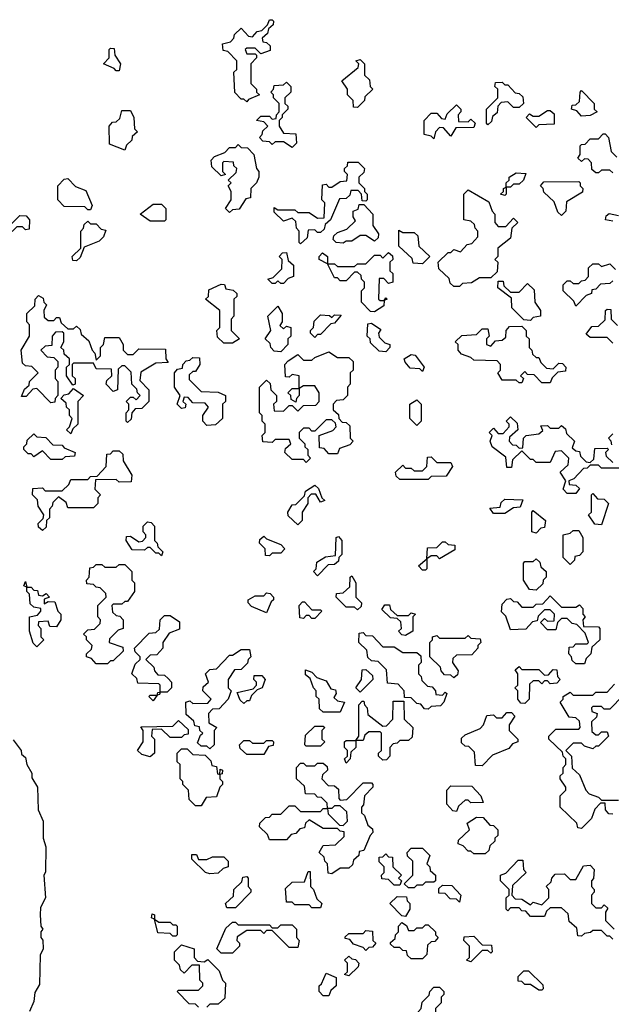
# Model space of a CAD drawing. Extents: x 2494118 to 2687960, y 757339 to 915227.
# Tile 105 of 256: x 2624395 to 2626480, y 763770 to 767240. Entities that reach past the tile are written whole.
import ezdxf

# ---------------------------------------------------------------- set-up
doc = ezdxf.new("R2010")
doc.units = 0

msp = doc.modelspace()

# ---------------------------------------------------------------- linework, layer by layer
at = {"layer": '0CON20XD'}
for points in [[(2625195, 766950), (2625185, 766960), (2625175, 766960), (2625153, 766983), (2625150, 767055), (2625160, 767065), (2625160, 767095), (2625128.3, 767128.3), (2625111.7, 767131.7), (2625110, 767155), (2625138.3, 767161.7), (2625150, 767175), (2625151.7, 767188.3), (2625175, 767210), (2625201.7, 767181.7), (2625215, 767180), (2625231.7, 767198.3), (2625248.3, 767201.7), (2625268.3, 767221.7), (2625275, 767240), (2625285, 767240), (2625290, 767235), (2625288.3, 767221.7), (2625271.7, 767208.3), (2625268.3, 767191.7), (2625250, 767175), (2625251.7, 767161.7), (2625265, 767160), (2625278.3, 767148.3), (2625278.3, 767131.7), (2625245, 767120), (2625225, 767140), (2625195, 767140), (2625190, 767135), (2625195, 767120), (2625225, 767120), (2625230, 767115), (2625230, 767105), (2625210, 767085), (2625210, 767015), (2625230, 766995), (2625230, 766985), (2625240, 766975), (2625201.7, 766958.3), (2625195, 766950)], [(2624745, 767060), (2624735, 767060), (2624728.3, 767068.3), (2624690, 767085), (2624710, 767105), (2624710, 767135), (2624715, 767140), (2624728.3, 767138.3), (2624730, 767115), (2624750, 767085), (2624745, 767060)], [(2625585, 766930), (2625571.7, 766931.7), (2625570, 766955), (2625550, 766975), (2625550, 766995), (2625530, 767025), (2625588.3, 767071.7), (2625590, 767085), (2625580, 767095), (2625595, 767100), (2625610, 767085), (2625610, 767045), (2625628.3, 767028.3), (2625630, 767005), (2625640, 766995), (2625611.7, 766968.3), (2625610, 766955), (2625585, 766930)], [(2625355, 766790), (2625325, 766810), (2625295, 766810), (2625285, 766800), (2625275, 766810), (2625251.7, 766811.7), (2625240, 766825), (2625250, 766835), (2625251.7, 766848.3), (2625270, 766865), (2625255, 766880), (2625230, 766885), (2625245, 766900), (2625275, 766900), (2625285, 766890), (2625298.3, 766891.7), (2625300, 766905), (2625310, 766915), (2625310, 766945), (2625290, 766965), (2625290, 766975), (2625280, 766985), (2625290, 766995), (2625291.7, 767008.3), (2625325, 767010), (2625335, 767020), (2625350, 767005), (2625350, 766985), (2625330, 766965), (2625330, 766945), (2625340, 766935), (2625340, 766925), (2625320, 766905), (2625320, 766895), (2625310, 766885), (2625310, 766865), (2625325, 766840), (2625368.3, 766838.3), (2625370, 766805), (2625355, 766790)], [(2626045, 766870), (2626040, 766875), (2626040, 766925), (2626080, 766965), (2626080, 766995), (2626070, 767005), (2626071.7, 767018.3), (2626095, 767020), (2626105, 767010), (2626115, 767010), (2626141.7, 766981.7), (2626155, 766980), (2626168.3, 766968.3), (2626170, 766945), (2626155, 766930), (2626135, 766930), (2626115, 766950), (2626091.7, 766948.3), (2626080, 766935), (2626078.3, 766911.7), (2626061.7, 766898.3), (2626058.3, 766881.7), (2626045, 766870)], [(2626375, 766900), (2626358.3, 766918.3), (2626340, 766925), (2626341.7, 766938.3), (2626355, 766940), (2626368.3, 766951.7), (2626370, 766985), (2626375, 766990), (2626420, 766945), (2626420, 766925), (2626430, 766915), (2626405, 766902.5), (2626375, 766900)], [(2625855, 766820), (2625845, 766830), (2625820, 766835), (2625820, 766885), (2625845, 766910), (2625865, 766910), (2625881.7, 766891.7), (2625895, 766890), (2625901.7, 766908.3), (2625935, 766940), (2625950, 766925), (2625950, 766915), (2625940, 766905), (2625941.7, 766881.7), (2625975, 766880), (2625985, 766890), (2626000, 766875), (2625995, 766860), (2625931.7, 766858.3), (2625915, 766830), (2625888.3, 766858.3), (2625875, 766860), (2625860, 766845), (2625855, 766820)], [(2624765, 766780), (2624711.7, 766801.7), (2624710, 766865), (2624721.7, 766878.3), (2624735, 766880), (2624748.3, 766891.7), (2624755, 766920), (2624785, 766920), (2624797.5, 766895), (2624800, 766855), (2624810, 766845), (2624791.7, 766828.3), (2624790, 766815), (2624771.7, 766798.3), (2624765, 766780)], [(2626215, 766860), (2626180, 766895), (2626191.7, 766908.3), (2626205, 766900), (2626225, 766900), (2626255, 766920), (2626265, 766920), (2626278.3, 766908.3), (2626278.3, 766871.7), (2626225, 766870), (2626215, 766860)], [(2626485, 766700), (2626475, 766710), (2626445, 766710), (2626435, 766700), (2626425, 766700), (2626411.7, 766711.7), (2626410, 766735), (2626398.3, 766748.3), (2626385, 766750), (2626375, 766740), (2626361.7, 766751.7), (2626370, 766765), (2626370, 766795), (2626375, 766800), (2626388.3, 766801.7), (2626405, 766820), (2626435, 766820), (2626451.7, 766838.3), (2626458.3, 766838.3), (2626470, 766825), (2626480, 766775), (2626500, 766755)], [(2625135, 766560), (2625120, 766575), (2625140, 766605), (2625140, 766635), (2625130, 766655), (2625140, 766665), (2625130, 766675), (2625158.3, 766701.7), (2625160, 766715), (2625150, 766725), (2625148.3, 766738.3), (2625115, 766740), (2625110, 766735), (2625110, 766705), (2625120, 766695), (2625105, 766690), (2625071.7, 766721.7), (2625070, 766745), (2625081.7, 766758.3), (2625118.3, 766771.7), (2625135, 766790), (2625155, 766790), (2625165, 766800), (2625175, 766790), (2625198.3, 766788.3), (2625220, 766765), (2625230, 766715), (2625237.5, 766705), (2625237.5, 766685), (2625230, 766665), (2625210, 766645), (2625208.3, 766611.7), (2625191.7, 766608.3), (2625168.3, 766571.7), (2625145, 766570), (2625135, 766560)], [(2625385, 766450), (2625380, 766455), (2625380, 766495), (2625370, 766505), (2625368.3, 766528.3), (2625355, 766540), (2625325, 766530), (2625291.7, 766561.7), (2625291.7, 766578.3), (2625305, 766570), (2625365, 766570), (2625375, 766560), (2625415, 766560), (2625445, 766540), (2625468.3, 766541.7), (2625470, 766595), (2625460, 766605), (2625461.7, 766658.3), (2625475, 766660), (2625485, 766650), (2625495, 766650), (2625525, 766670), (2625548.3, 766671.7), (2625550, 766695), (2625540, 766705), (2625540, 766715), (2625550, 766725), (2625551.7, 766738.3), (2625588.3, 766738.3), (2625610, 766715), (2625608.3, 766701.7), (2625590, 766685), (2625590, 766665), (2625610, 766645), (2625610, 766635), (2625620, 766625), (2625620, 766605), (2625615, 766600), (2625601.7, 766601.7), (2625600, 766625), (2625588.3, 766638.3), (2625561.7, 766638.3), (2625558.3, 766621.7), (2625545, 766610), (2625521.7, 766608.3), (2625490, 766535), (2625471.7, 766518.3), (2625468.3, 766501.7), (2625455, 766490), (2625445, 766490), (2625435, 766500), (2625411.7, 766498.3), (2625408.3, 766471.7), (2625385, 766450)], [(2626105, 766620), (2626090, 766625), (2626100, 766635), (2626100, 766645), (2626110, 766650), (2626110, 766665), (2626120, 766675), (2626120, 766685), (2626145, 766700), (2626178.3, 766698.3), (2626170, 766675), (2626155, 766660), (2626135, 766660), (2626125, 766650), (2626110, 766650), (2626110, 766625), (2626105, 766620)], [(2624645, 766570), (2624635, 766570), (2624625, 766580), (2624551.7, 766581.7), (2624530, 766605), (2624530, 766655), (2624551.7, 766678.3), (2624565, 766680), (2624591.7, 766651.7), (2624628.3, 766638.3), (2624650, 766585), (2624645, 766570)], [(2626305, 766550), (2626291.7, 766561.7), (2626278.3, 766598.3), (2626241.7, 766631.7), (2626240, 766645), (2626230, 766655), (2626241.7, 766668.3), (2626365, 766670), (2626370, 766665), (2626370, 766655), (2626380, 766645), (2626378.3, 766631.7), (2626321.7, 766598.3), (2626320, 766565), (2626305, 766550)], [(2625945, 766300), (2625925, 766300), (2625911.7, 766311.7), (2625908.3, 766328.3), (2625871.7, 766361.7), (2625870, 766385), (2625905, 766420), (2625915, 766420), (2625925, 766430), (2625948.3, 766421.7), (2625971.7, 766448.3), (2625988.3, 766451.7), (2626010, 766475), (2626010, 766495), (2626000, 766505), (2625998.3, 766518.3), (2625985, 766530), (2625960, 766535), (2625960, 766625), (2625975, 766640), (2626048.3, 766598.3), (2626060, 766565), (2626070, 766555), (2626070, 766525), (2626081.7, 766511.7), (2626108.3, 766511.7), (2626135, 766540), (2626150, 766525), (2626130, 766505), (2626125, 766470), (2626080, 766435), (2626080, 766405), (2626070, 766395), (2626080, 766385), (2626078.3, 766351.7), (2626055, 766330), (2626015, 766330), (2625987, 766313), (2625955, 766310), (2625945, 766300)], [(2624905, 766530), (2624855, 766530), (2624820, 766555), (2624865, 766590), (2624895, 766590), (2624910, 766575), (2624910, 766535), (2624905, 766530)], [(2625535, 766452.5), (2625510, 766455), (2625500, 766465), (2625501.7, 766478.3), (2625515, 766490), (2625548.3, 766501.7), (2625578.3, 766531.7), (2625570, 766545), (2625570, 766565), (2625588.3, 766571.7), (2625591.7, 766588.3), (2625608.3, 766588.3), (2625640, 766555), (2625640, 766515), (2625660, 766485), (2625658.3, 766471.7), (2625645, 766460), (2625615, 766480), (2625595, 766480), (2625565, 766460), (2625545, 766460), (2625535, 766452.5)], [(2624345, 766460), (2624321.7, 766461.7), (2624311.7, 766478.3), (2624325, 766490), (2624338.3, 766491.7), (2624395, 766550), (2624418.3, 766548.3), (2624430, 766535), (2624428.3, 766501.7), (2624415, 766500), (2624405, 766510), (2624385, 766510), (2624351.7, 766478.3), (2624345, 766460)], [(2624595, 766390), (2624581.7, 766391.7), (2624580, 766405), (2624610, 766435), (2624610, 766495), (2624620, 766505), (2624621.7, 766518.3), (2624635, 766530), (2624645, 766520), (2624665, 766520), (2624681.7, 766501.7), (2624698.3, 766498.3), (2624690, 766475), (2624675, 766460), (2624621.7, 766438.3), (2624608.3, 766401.7), (2624595, 766390)], [(2626485, 766530), (2626460, 766535), (2626461.7, 766548.3), (2626473, 766557), (2626505, 766550)], [(2625815, 766380), (2625781.7, 766381.7), (2625778.3, 766398.3), (2625731.7, 766441.7), (2625731.7, 766498.3), (2625745, 766490), (2625785, 766490), (2625798.3, 766478.3), (2625801.7, 766441.7), (2625840, 766405), (2625815, 766380)], [(2625325, 766310), (2625315, 766310), (2625305, 766320), (2625295, 766310), (2625285, 766310), (2625270, 766325), (2625288.3, 766331.7), (2625318.3, 766361.7), (2625320, 766395), (2625310, 766405), (2625321.7, 766418.3), (2625335, 766420), (2625341.7, 766391.7), (2625360, 766375), (2625360, 766335), (2625341.7, 766328.3), (2625325, 766310)], [(2625645, 766210), (2625631.7, 766211.7), (2625600, 766245), (2625600, 766285), (2625610, 766295), (2625610, 766315), (2625600, 766325), (2625598.3, 766338.3), (2625585, 766350), (2625575, 766350), (2625545, 766320), (2625525, 766320), (2625515, 766330), (2625505, 766330), (2625480, 766380), (2625450, 766395), (2625450, 766405), (2625461.7, 766418.3), (2625480, 766405), (2625480, 766380), (2625505, 766380), (2625515, 766370), (2625575, 766370), (2625585, 766380), (2625615, 766380), (2625645, 766410), (2625665, 766410), (2625675, 766400), (2625695, 766420), (2625708.3, 766408.3), (2625710, 766395), (2625700, 766385), (2625700, 766355), (2625710, 766345), (2625710, 766315), (2625695, 766310), (2625678.3, 766328.3), (2625661.7, 766328.3), (2625660, 766255), (2625665, 766250), (2625680, 766250), (2625685, 766260), (2625690, 766255), (2625680, 766250), (2625678.3, 766231.7), (2625645, 766210)], [(2626485, 766320), (2626475, 766310), (2626441.7, 766308.3), (2626425, 766290), (2626411.7, 766288.3), (2626410, 766275), (2626391.7, 766268.3), (2626355, 766230), (2626348.3, 766248.3), (2626310, 766285), (2626310, 766305), (2626325, 766320), (2626335, 766320), (2626345, 766310), (2626365, 766310), (2626375, 766320), (2626388.3, 766321.7), (2626400, 766335), (2626400, 766365), (2626415, 766380), (2626435, 766380), (2626445, 766370), (2626475, 766380), (2626495, 766360)], [(2626195, 766180), (2626171.7, 766181.7), (2626130, 766225), (2626128.3, 766258.3), (2626080, 766295), (2626081.7, 766318.3), (2626098.3, 766318.3), (2626101.7, 766301.7), (2626125, 766280), (2626155, 766280), (2626185, 766310), (2626208.3, 766288.3), (2626210, 766245), (2626230, 766215), (2626230, 766195), (2626205, 766190), (2626195, 766180)], [(2625145, 766100), (2625115, 766100), (2625091.7, 766121.7), (2625090, 766145), (2625100, 766155), (2625100, 766215), (2625050, 766255), (2625060, 766265), (2625061.7, 766288.3), (2625105, 766307.5), (2625117, 766307), (2625121.7, 766291.7), (2625147, 766287), (2625160, 766275), (2625160, 766265), (2625150, 766255), (2625150, 766195), (2625140, 766185), (2625140, 766145), (2625170, 766115), (2625145, 766100)], [(2624775, 765820), (2624770, 765825), (2624770, 765855), (2624780, 765865), (2624780, 765885), (2624770, 765895), (2624785, 765910), (2624795, 765910), (2624805, 765900), (2624820, 765915), (2624810, 765925), (2624808.3, 765938.3), (2624790, 765955), (2624788.3, 765998.3), (2624765, 766020), (2624755, 766020), (2624741.7, 766008.3), (2624740, 765935), (2624725, 765930), (2624700, 765955), (2624701.7, 765968.3), (2624720, 765985), (2624718.3, 766008.3), (2624665, 766010), (2624655, 766030), (2624585, 766030), (2624580, 766025), (2624580, 765985), (2624590, 765975), (2624590, 765955), (2624581.7, 765951.7), (2624560, 765985), (2624560, 766015), (2624570, 766025), (2624570, 766045), (2624551.7, 766061.7), (2624550, 766075), (2624540, 766085), (2624550, 766105), (2624550, 766135), (2624545, 766140), (2624521.7, 766138.3), (2624510, 766125), (2624508.3, 766091.7), (2624485, 766090), (2624470, 766075), (2624491.7, 766051.7), (2624515, 766050), (2624530, 766035), (2624530, 766015), (2624520, 766005), (2624520, 765975), (2624530, 765965), (2624530, 765915), (2624520, 765905), (2624518.3, 765891.7), (2624505, 765890), (2624455, 765940), (2624441.7, 765938.3), (2624418.3, 765911.7), (2624401.7, 765911.7), (2624411.7, 765938.3), (2624428.3, 765951.7), (2624430, 765965), (2624460, 765995), (2624438.3, 766018.3), (2624415, 766020), (2624405, 766030), (2624400, 766075), (2624430, 766125), (2624430, 766165), (2624420, 766175), (2624420, 766205), (2624448.3, 766231.7), (2624450, 766255), (2624461.7, 766268.3), (2624478.3, 766258.3), (2624480, 766245), (2624490, 766235), (2624480, 766215), (2624481.7, 766191.7), (2624495, 766180), (2624515, 766180), (2624525, 766190), (2624535, 766190), (2624541.7, 766171.7), (2624565, 766150), (2624585, 766150), (2624595, 766160), (2624608.3, 766148.3), (2624611.7, 766131.7), (2624638.3, 766108.3), (2624650, 766075), (2624660, 766065), (2624665, 766040), (2624680, 766055), (2624680, 766085), (2624690, 766095), (2624695, 766120), (2624745, 766120), (2624760, 766095), (2624760, 766075), (2624775, 766060), (2624795, 766060), (2624815, 766080), (2624908.3, 766078.3), (2624910, 766045), (2624918.3, 766031.7), (2624875, 766030), (2624821.7, 765998.3), (2624818.3, 765968.3), (2624850, 765935), (2624850, 765895), (2624825, 765870), (2624801.7, 765868.3), (2624790, 765855), (2624788.3, 765831.7), (2624775, 765820)], [(2625315, 766070), (2625291.7, 766071.7), (2625280, 766085), (2625278.3, 766098.3), (2625260, 766115), (2625280, 766145), (2625270, 766195), (2625305, 766230), (2625320, 766205), (2625320, 766175), (2625311.7, 766161.7), (2625325, 766150), (2625335, 766160), (2625350, 766155), (2625350, 766125), (2625340, 766115), (2625340, 766095), (2625315, 766070)], [(2626485, 766100), (2626465, 766120), (2626405, 766120), (2626391.7, 766131.7), (2626411.7, 766158.3), (2626435, 766160), (2626458.3, 766181.7), (2626460, 766215), (2626465, 766220), (2626478.3, 766218.3), (2626480, 766185), (2626501.7, 766161.7)], [(2625435, 766120), (2625420, 766135), (2625420, 766145), (2625430, 766155), (2625433, 766177), (2625455, 766200), (2625487, 766197), (2625495, 766190), (2625505, 766200), (2625528.3, 766198.3), (2625505, 766170), (2625491.7, 766168.3), (2625455, 766130), (2625445, 766130), (2625435, 766120)], [(2625685, 766070), (2625661.7, 766071.7), (2625631.7, 766101.7), (2625630, 766115), (2625620, 766125), (2625621.7, 766168.3), (2625635, 766170), (2625668.3, 766148.3), (2625660, 766135), (2625661.7, 766121.7), (2625681.7, 766101.7), (2625700, 766095), (2625700, 766085), (2625685, 766070)], [(2626265, 765960), (2626235, 765960), (2626208.3, 765988.3), (2626185, 765990), (2626175, 766000), (2626160, 765985), (2626170, 765975), (2626165, 765960), (2626155, 765960), (2626145, 765970), (2626095, 765970), (2626080, 765995), (2626090, 766005), (2626090, 766025), (2626078.3, 766038.3), (2625995, 766040), (2625985, 766050), (2625951.7, 766061.7), (2625940, 766075), (2625940, 766095), (2625930, 766105), (2625953, 766127), (2626005, 766130), (2626025, 766150), (2626045, 766150), (2626050, 766125), (2626040, 766115), (2626040, 766095), (2626055, 766090), (2626071.7, 766108.3), (2626095, 766110), (2626108.3, 766121.7), (2626110, 766145), (2626121.7, 766158.3), (2626165, 766160), (2626180, 766145), (2626180, 766125), (2626190, 766115), (2626190, 766085), (2626200, 766075), (2626201.7, 766061.7), (2626215, 766050), (2626225, 766050), (2626231.7, 766031.7), (2626251.7, 766011.7), (2626275, 766010), (2626295, 766030), (2626308.3, 766028.3), (2626320, 766015), (2626318.3, 766001.7), (2626291.7, 765998.3), (2626271.7, 765978.3), (2626265, 765960)], [(2625055, 765810), (2625040, 765825), (2625040, 765845), (2625060, 765875), (2625048.3, 765888.3), (2625005, 765890), (2624988.3, 765908.3), (2624975, 765910), (2624970, 765895), (2624980, 765885), (2624978.3, 765871.7), (2624965, 765870), (2624950, 765885), (2624960, 765915), (2624940, 765945), (2624940, 765995), (2624951.7, 766008.3), (2624968.3, 766011.7), (2624970, 766025), (2624981.7, 766038.3), (2624995, 766040), (2625005, 766050), (2625028.3, 766048.3), (2625030, 766025), (2625015, 766000), (2625005, 766000), (2624991.7, 765988.3), (2624991.7, 765971.7), (2625035, 765930), (2625095, 765927.5), (2625120, 765915), (2625120, 765895), (2625110, 765885), (2625110, 765835), (2625085, 765812.5), (2625055, 765810)], [(2625405, 765680), (2625395, 765690), (2625355, 765690), (2625330, 765715), (2625331.7, 765728.3), (2625350, 765745), (2625345, 765760), (2625295, 765760), (2625285, 765750), (2625251.7, 765751.7), (2625250, 765775), (2625260, 765785), (2625260, 765815), (2625250, 765825), (2625250, 765845), (2625240, 765855), (2625240, 765945), (2625265, 765970), (2625278.3, 765958.3), (2625280, 765935), (2625300, 765915), (2625300, 765895), (2625290, 765885), (2625291.7, 765861.7), (2625325, 765860), (2625345, 765880), (2625355, 765880), (2625375, 765860), (2625395, 765880), (2625438.3, 765881.7), (2625450, 765895), (2625450, 765925), (2625435, 765950), (2625395, 765950), (2625380, 765940), (2625380, 765915), (2625370, 765905), (2625368.3, 765891.7), (2625351.7, 765901.7), (2625350, 765915), (2625340, 765925), (2625355, 765940), (2625380, 765940), (2625380, 765985), (2625355, 765990), (2625345, 765980), (2625331.7, 765981.7), (2625330, 766025), (2625341.7, 766038.3), (2625375, 766060), (2625395, 766040), (2625425, 766040), (2625435, 766050), (2625485, 766070), (2625515, 766050), (2625555, 766050), (2625570, 766035), (2625570, 766005), (2625560, 765995), (2625560, 765955), (2625550, 765945), (2625550, 765915), (2625535, 765900), (2625511.7, 765898.3), (2625500, 765885), (2625500, 765865), (2625518.3, 765848.3), (2625520, 765835), (2625531.7, 765821.7), (2625545, 765820), (2625558.3, 765808.3), (2625560, 765765), (2625570, 765755), (2625558.3, 765741.7), (2625521.7, 765728.3), (2625515, 765710), (2625485, 765710), (2625468.3, 765728.3), (2625451.7, 765731.7), (2625450, 765775), (2625498.3, 765791.7), (2625510, 765805), (2625508.3, 765818.3), (2625495, 765830), (2625475, 765830), (2625435, 765790), (2625425, 765790), (2625415, 765800), (2625395, 765800), (2625380, 765785), (2625380, 765765), (2625400, 765745), (2625400, 765735), (2625410, 765725), (2625410, 765705), (2625420, 765695), (2625405, 765680)], [(2625815, 766000), (2625805, 766010), (2625771.7, 766011.7), (2625753, 766033), (2625750, 766045), (2625775, 766060), (2625788.3, 766058.3), (2625820, 766015), (2625815, 766000)], [(2624575, 765780), (2624560, 765795), (2624570, 765805), (2624580, 765835), (2624570, 765845), (2624570, 765865), (2624560, 765875), (2624558.3, 765888.3), (2624540, 765905), (2624551.7, 765918.3), (2624568.3, 765921.7), (2624585, 765940), (2624620, 765915), (2624600, 765895), (2624600, 765815), (2624581.7, 765798.3), (2624575, 765780)], [(2625795, 765810), (2625770, 765835), (2625770, 765885), (2625795, 765900), (2625810, 765885), (2625810, 765825), (2625795, 765810)], [(2626355, 765570), (2626325, 765570), (2626310, 765585), (2626320, 765615), (2626300, 765645), (2626328.3, 765671.7), (2626330, 765695), (2626305, 765720), (2626281.7, 765718.3), (2626265, 765680), (2626215, 765680), (2626205, 765690), (2626195, 765690), (2626165, 765720), (2626131.7, 765688.3), (2626128.3, 765661.7), (2626111.7, 765661.7), (2626108.3, 765698.3), (2626060, 765735), (2626052.5, 765755), (2626060, 765775), (2626050, 765785), (2626065, 765800), (2626081.7, 765781.7), (2626098.3, 765781.7), (2626120, 765805), (2626120, 765815), (2626110, 765825), (2626125, 765840), (2626148.3, 765818.3), (2626150, 765795), (2626121.7, 765768.3), (2626120, 765755), (2626131.7, 765741.7), (2626145, 765740), (2626155, 765730), (2626168.3, 765731.7), (2626170, 765765), (2626180, 765775), (2626225, 765780), (2626238.3, 765791.7), (2626231.7, 765808.3), (2626255, 765810), (2626265, 765800), (2626295, 765800), (2626305, 765810), (2626318.3, 765798.3), (2626321.7, 765781.7), (2626350, 765755), (2626341.7, 765731.7), (2626355, 765720), (2626368.3, 765718.3), (2626371.7, 765701.7), (2626391.7, 765681.7), (2626405, 765680), (2626418.3, 765691.7), (2626421.7, 765728.3), (2626465, 765730), (2626470, 765725), (2626460, 765715), (2626461.7, 765701.7), (2626485, 765680)], [(2624545, 765690), (2624505, 765690), (2624475, 765720), (2624445, 765700), (2624435, 765710), (2624425, 765710), (2624410, 765725), (2624410, 765735), (2624420, 765745), (2624421.7, 765758.3), (2624445, 765780), (2624455, 765770), (2624487, 765767), (2624511.7, 765741.7), (2624545, 765740), (2624551.7, 765731.7), (2624590, 765715), (2624588.3, 765701.7), (2624555, 765700), (2624545, 765690)], [(2626481.7, 765741.7), (2626480, 765755), (2626470, 765765), (2626485, 765780)], [(2624475, 765440), (2624461.7, 765451.7), (2624460, 765465), (2624478.3, 765481.7), (2624480, 765495), (2624460, 765525), (2624458.3, 765548.3), (2624440, 765565), (2624441.7, 765588.3), (2624475, 765590), (2624485, 765580), (2624545, 765580), (2624568.3, 765601.7), (2624575, 765620), (2624635, 765620), (2624645, 765630), (2624668.3, 765631.7), (2624700, 765665), (2624701.7, 765708.3), (2624715, 765710), (2624725, 765720), (2624745, 765720), (2624758.3, 765708.3), (2624760, 765685), (2624790, 765635), (2624788.3, 765611.7), (2624745, 765610), (2624735, 765620), (2624661.7, 765618.3), (2624660, 765585), (2624680, 765565), (2624670, 765555), (2624670, 765535), (2624655, 765520), (2624565, 765520), (2624558.3, 765538.3), (2624531.7, 765558.3), (2624511.7, 765538.3), (2624510, 765525), (2624500, 765515), (2624500, 765485), (2624490, 765475), (2624488.3, 765451.7), (2624475, 765440)], [(2625835, 765620), (2625735, 765620), (2625721.7, 765631.7), (2625720, 765645), (2625745, 765670), (2625755, 765660), (2625775, 765660), (2625785, 765650), (2625815, 765650), (2625830, 765665), (2625831.7, 765698.3), (2625845, 765700), (2625865, 765680), (2625915, 765680), (2625920, 765665), (2625898.3, 765631.7), (2625845, 765630), (2625835, 765620)], [(2626515, 765660), (2626445, 765660), (2626435, 765670), (2626405, 765670), (2626395, 765660), (2626381.7, 765658.3), (2626348.3, 765621.7), (2626330, 765615), (2626331.7, 765601.7), (2626355, 765600), (2626368.3, 765588.3), (2626355, 765570)], [(2625375, 765460), (2625341.7, 765491.7), (2625340, 765505), (2625355, 765530), (2625368.3, 765531.7), (2625398.3, 765561.7), (2625401.7, 765578.3), (2625435, 765600), (2625448.3, 765588.3), (2625460, 765555), (2625470, 765545), (2625455, 765540), (2625438.3, 765568.3), (2625421.7, 765568.3), (2625410, 765555), (2625410, 765535), (2625390, 765505), (2625390, 765475), (2625375, 765460)], [(2626445, 765460), (2626421.7, 765461.7), (2626400, 765495), (2626410, 765505), (2626410, 765565), (2626415, 765570), (2626431.7, 765551.7), (2626455, 765550), (2626470, 765535), (2626445, 765460)], [(2626105, 765500), (2626065, 765500), (2626051.7, 765518.3), (2626088.3, 765521.7), (2626091.7, 765538.3), (2626105, 765550), (2626168.3, 765548.3), (2626158.3, 765521.7), (2626135, 765520), (2626105, 765500)], [(2626215, 765430), (2626200, 765435), (2626200, 765505), (2626205, 765510), (2626247.5, 765475), (2626245, 765450), (2626231.7, 765448.3), (2626215, 765430)], [(2624895, 765350), (2624885, 765360), (2624875, 765360), (2624855, 765380), (2624845, 765380), (2624835, 765370), (2624791.7, 765371.7), (2624770, 765405), (2624771.7, 765418.3), (2624785, 765420), (2624815, 765400), (2624828.3, 765401.7), (2624840, 765415), (2624840, 765425), (2624830, 765435), (2624830, 765455), (2624845, 765470), (2624858.3, 765468.3), (2624870, 765455), (2624870, 765405), (2624880, 765395), (2624881.7, 765381.7), (2624900, 765365), (2624895, 765350)], [(2625275, 765350), (2625261.7, 765351.7), (2625260, 765375), (2625240, 765395), (2625241.7, 765408.3), (2625255, 765420), (2625265, 765410), (2625315, 765390), (2625330, 765375), (2625315, 765360), (2625285, 765360), (2625275, 765350)], [(2625445, 765280), (2625430, 765295), (2625440, 765305), (2625441.7, 765328.3), (2625473, 765347), (2625508.3, 765351.7), (2625510, 765415), (2625518.3, 765418.3), (2625530, 765405), (2625530, 765355), (2625520, 765345), (2625518.3, 765331.7), (2625505, 765320), (2625481.7, 765318.3), (2625445, 765280)], [(2626335, 765320), (2626310, 765345), (2626310, 765425), (2626335, 765430), (2626345, 765440), (2626365, 765440), (2626380, 765415), (2626380, 765365), (2626368.3, 765351.7), (2626351.7, 765348.3), (2626350, 765335), (2626335, 765320)], [(2625825, 765300), (2625815, 765300), (2625800, 765315), (2625830, 765340), (2625831.7, 765378.3), (2625865, 765380), (2625885, 765400), (2625895, 765400), (2625905, 765390), (2625928.3, 765388.3), (2625928.3, 765371.7), (2625875, 765340), (2625865, 765350), (2625845, 765350), (2625830, 765340), (2625830, 765305), (2625825, 765300)], [(2624705, 764970), (2624665, 764970), (2624648.3, 764988.3), (2624630, 764995), (2624630, 765005), (2624648.3, 765021.7), (2624650, 765035), (2624630, 765055), (2624630, 765065), (2624620, 765075), (2624635, 765090), (2624658.3, 765091.7), (2624678.3, 765111.7), (2624680, 765125), (2624670, 765135), (2624670, 765175), (2624700, 765205), (2624698.3, 765218.3), (2624678.3, 765238.3), (2624665, 765240), (2624655, 765250), (2624631.7, 765251.7), (2624630, 765265), (2624640, 765275), (2624641.7, 765308.3), (2624655, 765310), (2624665, 765320), (2624685, 765320), (2624695, 765310), (2624735, 765310), (2624745, 765320), (2624765, 765320), (2624790, 765295), (2624790, 765265), (2624800, 765255), (2624800, 765225), (2624775, 765190), (2624765, 765190), (2624755, 765180), (2624725, 765180), (2624720, 765175), (2624721.7, 765151.7), (2624735, 765140), (2624748.3, 765138.3), (2624760, 765125), (2624760, 765095), (2624741.7, 765088.3), (2624711.7, 765058.3), (2624710, 765045), (2624758.3, 765028.3), (2624760, 765015), (2624725, 764980), (2624715, 764980), (2624705, 764970)], [(2626215, 765230), (2626191.7, 765231.7), (2626170, 765265), (2626170, 765325), (2626175, 765330), (2626205, 765330), (2626215, 765340), (2626228.3, 765328.3), (2626231.7, 765311.7), (2626250, 765295), (2626250, 765275), (2626240, 765265), (2626238.3, 765251.7), (2626215, 765230)], [(2625585, 765160), (2625575, 765170), (2625545, 765170), (2625510, 765205), (2625511.7, 765218.3), (2625535, 765220), (2625558.3, 765241.7), (2625560, 765275), (2625565, 765280), (2625580, 765255), (2625580, 765205), (2625600, 765185), (2625598.3, 765171.7), (2625585, 765160)], [(2624455, 765030), (2624442.5, 765042.5), (2624430, 765085), (2624430, 765135), (2624458.3, 765141.7), (2624470, 765155), (2624470, 765165), (2624445, 765170), (2624431.7, 765181.7), (2624430, 765215), (2624420, 765225), (2624420, 765240), (2624410, 765245), (2624415, 765260), (2624420, 765240), (2624435, 765240), (2624445, 765230), (2624458.3, 765228.3), (2624461.7, 765211.7), (2624475, 765210), (2624488.3, 765218.3), (2624500, 765205), (2624481.7, 765198.3), (2624481.7, 765181.7), (2624495, 765190), (2624518.3, 765188.3), (2624530, 765155), (2624540, 765145), (2624540, 765125), (2624525, 765100), (2624501.7, 765101.7), (2624495, 765120), (2624461.7, 765118.3), (2624460, 765105), (2624470, 765095), (2624470, 765065), (2624480, 765055), (2624455, 765030)], [(2625265, 765150), (2625211.7, 765171.7), (2625200, 765185), (2625200, 765195), (2625225, 765210), (2625255, 765210), (2625265, 765220), (2625278.3, 765218.3), (2625290, 765205), (2625290, 765195), (2625281.7, 765188.3), (2625265, 765150)], [(2626385, 764970), (2626355, 764970), (2626341.7, 764981.7), (2626340, 764995), (2626330, 765005), (2626331.7, 765028.3), (2626345, 765030), (2626355, 765040), (2626395, 765040), (2626400, 765045), (2626388.3, 765078.3), (2626358.3, 765108.3), (2626341.7, 765111.7), (2626325, 765130), (2626305, 765130), (2626290, 765115), (2626285, 765090), (2626255, 765090), (2626230, 765115), (2626245, 765130), (2626255, 765120), (2626278.3, 765121.7), (2626280, 765145), (2626265, 765160), (2626245, 765160), (2626221.7, 765138.3), (2626218.3, 765121.7), (2626201.7, 765118.3), (2626178.3, 765091.7), (2626125, 765090), (2626108.3, 765138.3), (2626093, 765153), (2626095, 765180), (2626111.7, 765198.3), (2626125, 765200), (2626135, 765190), (2626148.3, 765188.3), (2626165, 765170), (2626205, 765170), (2626215, 765180), (2626238.3, 765181.7), (2626265, 765210), (2626305, 765170), (2626355, 765170), (2626368.3, 765178.3), (2626380, 765165), (2626380, 765145), (2626387.5, 765135), (2626380, 765125), (2626381.7, 765101.7), (2626435, 765100), (2626440, 765095), (2626440, 765055), (2626411.7, 765028.3), (2626407.5, 765005), (2626391.7, 764988.3), (2626385, 764970)], [(2625435, 765130), (2625425, 765130), (2625415, 765140), (2625405, 765140), (2625395, 765130), (2625381.7, 765131.7), (2625380, 765175), (2625391.7, 765188.3), (2625398.3, 765188.3), (2625425, 765160), (2625455, 765160), (2625460, 765155), (2625435, 765130)], [(2625755, 765070), (2625741.7, 765071.7), (2625730, 765085), (2625740, 765095), (2625738.3, 765118.3), (2625725, 765130), (2625701.7, 765131.7), (2625671.7, 765161.7), (2625681.7, 765178.3), (2625698.3, 765178.3), (2625701.7, 765161.7), (2625725, 765140), (2625765, 765140), (2625775, 765150), (2625790, 765145), (2625780, 765135), (2625780, 765085), (2625755, 765070)], [(2624865, 764840), (2624850, 764855), (2624855, 764860), (2624880, 764860), (2624881.7, 764868.3), (2624890, 764870), (2624890, 764895), (2624885, 764900), (2624811.7, 764901.7), (2624808.3, 764918.3), (2624790, 764935), (2624801.7, 764968.3), (2624820, 764985), (2624820, 764995), (2624801.7, 765011.7), (2624800, 765025), (2624851.7, 765078.3), (2624875, 765080), (2624888.3, 765091.7), (2624890, 765125), (2624905, 765140), (2624925, 765140), (2624958.3, 765118.3), (2624958.3, 765091.7), (2624921.7, 765078.3), (2624900, 765045), (2624900, 765025), (2624878.3, 765001.7), (2624855, 765000), (2624840, 764985), (2624868.3, 764958.3), (2624870, 764945), (2624881.7, 764931.7), (2624905, 764930), (2624918.3, 764918.3), (2624930, 764905), (2624930, 764885), (2624915, 764870), (2624890, 764870), (2624888.3, 764861.7), (2624880, 764860), (2624865, 764840)], [(2625835, 764810), (2625821.7, 764811.7), (2625808.3, 764828.3), (2625795, 764830), (2625775, 764850), (2625751.7, 764851.7), (2625750, 764875), (2625728.3, 764898.3), (2625691.7, 764901.7), (2625688.3, 764948.3), (2625658.3, 764978.3), (2625635, 764980), (2625621.7, 764991.7), (2625618.3, 765018.3), (2625590, 765045), (2625591.7, 765078.3), (2625605, 765080), (2625615, 765070), (2625638.3, 765068.3), (2625675, 765030), (2625715, 765030), (2625745, 765010), (2625795, 765010), (2625808.3, 764998.3), (2625810, 764975), (2625800, 764965), (2625800, 764935), (2625810, 764925), (2625811.7, 764911.7), (2625831.7, 764891.7), (2625848.3, 764888.3), (2625860, 764875), (2625861.7, 764861.7), (2625885, 764860), (2625895, 764870), (2625900, 764865), (2625890, 764835), (2625878.3, 764821.7), (2625845, 764820), (2625835, 764810)], [(2625925, 764920), (2625915, 764930), (2625891.7, 764931.7), (2625880, 764945), (2625878.3, 764958.3), (2625840, 764995), (2625840, 765045), (2625850, 765055), (2625850, 765065), (2625865, 765070), (2625875, 765060), (2625965, 765060), (2625975, 765070), (2625985, 765060), (2626018.3, 765058.3), (2626020, 765045), (2626010, 765035), (2626010, 765025), (2625988.3, 765001.7), (2625935, 765000), (2625921.7, 764988.3), (2625920, 764975), (2625940, 764945), (2625938.3, 764931.7), (2625925, 764920)], [(2625065, 764670), (2625055, 764680), (2625035, 764680), (2625021.7, 764691.7), (2625031.7, 764718.3), (2625040, 764725), (2625030, 764735), (2625028.3, 764748.3), (2625011.7, 764751.7), (2625008.3, 764768.3), (2624981.7, 764791.7), (2624980, 764835), (2624995, 764840), (2625005, 764830), (2625058.3, 764831.7), (2625070, 764845), (2625040, 764875), (2625041.7, 764888.3), (2625060, 764905), (2625050, 764935), (2625065, 764950), (2625088.3, 764951.7), (2625135, 765000), (2625145, 765000), (2625175, 765020), (2625205, 765020), (2625210, 764995), (2625200, 764985), (2625198.3, 764971.7), (2625175, 764950), (2625151.7, 764948.3), (2625130, 764915), (2625130, 764885), (2625140, 764875), (2625130, 764845), (2625098.3, 764811.7), (2625075, 764810), (2625060, 764795), (2625061.7, 764761.7), (2625090, 764745), (2625080, 764735), (2625080, 764685), (2625065, 764670)], [(2625185, 764830), (2625171.7, 764841.7), (2625161.7, 764868.3), (2625218.3, 764881.7), (2625230, 764895), (2625230, 764905), (2625220, 764915), (2625221.7, 764928.3), (2625248.3, 764928.3), (2625260, 764915), (2625250, 764885), (2625231.7, 764878.3), (2625211.7, 764858.3), (2625205, 764840), (2625195, 764840), (2625185, 764830)], [(2625525, 764800), (2625465, 764800), (2625451.7, 764811.7), (2625450, 764845), (2625440, 764855), (2625440, 764875), (2625430, 764885), (2625418.3, 764918.3), (2625401.7, 764931.7), (2625401.7, 764948.3), (2625425, 764940), (2625441.7, 764921.7), (2625475, 764910), (2625491.7, 764881.7), (2625508.3, 764878.3), (2625510, 764865), (2625501.7, 764851.7), (2625515, 764840), (2625540, 764835), (2625525, 764800)], [(2625595, 764870), (2625580, 764885), (2625600, 764915), (2625601.7, 764948.3), (2625615, 764950), (2625638.3, 764928.3), (2625640, 764915), (2625595, 764870)], [(2626175, 764830), (2626161.7, 764831.7), (2626150, 764845), (2626150, 764875), (2626140, 764885), (2626150, 764895), (2626150, 764935), (2626141.7, 764948.3), (2626155, 764960), (2626165, 764950), (2626225, 764950), (2626245, 764930), (2626258.3, 764931.7), (2626275, 764950), (2626288.3, 764948.3), (2626290, 764925), (2626300, 764915), (2626288.3, 764901.7), (2626265, 764900), (2626255, 764910), (2626245, 764910), (2626235, 764900), (2626225, 764910), (2626205, 764910), (2626191.7, 764898.3), (2626190, 764845), (2626175, 764830)], [(2626375, 764390), (2626361.7, 764391.7), (2626358.3, 764408.3), (2626300, 764465), (2626300, 764505), (2626320, 764525), (2626320, 764535), (2626300, 764565), (2626300, 764575), (2626310, 764585), (2626310, 764605), (2626320, 764615), (2626320, 764635), (2626310, 764645), (2626308.3, 764658.3), (2626260, 764705), (2626260, 764715), (2626285, 764740), (2626365, 764740), (2626370, 764745), (2626368.3, 764768.3), (2626355, 764780), (2626331.7, 764781.7), (2626300, 764835), (2626310, 764845), (2626310, 764855), (2626335, 764870), (2626345, 764860), (2626415, 764860), (2626425, 764870), (2626465, 764870), (2626491.7, 764898.3)], [(2626521.7, 764858.3), (2626475, 764810), (2626455, 764810), (2626445, 764820), (2626415, 764820), (2626410, 764815), (2626411.7, 764801.7), (2626430, 764795), (2626428.3, 764781.7), (2626410, 764765), (2626411.7, 764731.7), (2626425, 764720), (2626435, 764720), (2626445, 764730), (2626465, 764730), (2626470, 764715), (2626435, 764680), (2626425, 764680), (2626415, 764670), (2626385, 764680), (2626375, 764690), (2626345, 764690), (2626320, 764665), (2626340, 764645), (2626341.7, 764601.7), (2626368.3, 764578.3), (2626390, 764525), (2626401.7, 764511.7), (2626435, 764500), (2626445, 764490), (2626505, 764490)], [(2625545, 764620), (2625540, 764635), (2625550, 764645), (2625550, 764665), (2625540, 764675), (2625540, 764695), (2625545, 764700), (2625580, 764700), (2625590, 764715), (2625590, 764825), (2625601.7, 764838.3), (2625608.3, 764838.3), (2625610, 764825), (2625620, 764815), (2625621.7, 764791.7), (2625675, 764750), (2625688.3, 764751.7), (2625710, 764775), (2625711.7, 764838.3), (2625748.3, 764838.3), (2625750, 764775), (2625780, 764745), (2625778.3, 764711.7), (2625765, 764700), (2625735, 764700), (2625725, 764690), (2625711.7, 764688.3), (2625700, 764675), (2625700, 764645), (2625688.3, 764631.7), (2625675, 764630), (2625660, 764645), (2625660, 764655), (2625670, 764665), (2625670, 764725), (2625665, 764730), (2625625, 764730), (2625611.7, 764718.3), (2625605, 764700), (2625580, 764700), (2625580, 764675), (2625561.7, 764658.3), (2625560, 764635), (2625545, 764620)], [(2626025, 764610), (2626001.7, 764611.7), (2625998.3, 764658.3), (2625978.3, 764678.3), (2625965, 764680), (2625951.7, 764691.7), (2625951.7, 764708.3), (2625965, 764720), (2626018.3, 764741.7), (2626030, 764755), (2626041.7, 764788.3), (2626065, 764790), (2626075, 764780), (2626095, 764780), (2626111.7, 764798.3), (2626128.3, 764798.3), (2626140, 764785), (2626120, 764755), (2626120, 764735), (2626150, 764705), (2626150, 764695), (2626131.7, 764688.3), (2626118.3, 764671.7), (2626061.7, 764648.3), (2626025, 764610)], [(2624855, 764642.5), (2624825, 764650), (2624810, 764665), (2624830, 764695), (2624830, 764735), (2624821.7, 764748.3), (2624935, 764750), (2624955, 764770), (2624988.3, 764738.3), (2624988.3, 764721.7), (2624975, 764720), (2624965, 764710), (2624925, 764710), (2624895, 764740), (2624861.7, 764738.3), (2624860, 764715), (2624870, 764705), (2624870, 764655), (2624855, 764642.5)], [(2625455, 764680), (2625405, 764680), (2625400, 764685), (2625401.7, 764718.3), (2625435, 764750), (2625465, 764750), (2625470, 764745), (2625460, 764735), (2625460, 764705), (2625470, 764695), (2625455, 764680)], [(2624371.7, 764701.7), (2624400, 764665), (2624401.7, 764651.7), (2624415, 764640), (2624420, 764615), (2624437.5, 764585), (2624438.3, 764568.3), (2624457.5, 764535), (2624460, 764455), (2624477.5, 764415), (2624477.5, 764355), (2624486.7, 764325), (2624486.1, 764236.1), (2624480, 764225), (2624486, 764145), (2624468.3, 764111.7), (2624466.7, 764085), (2624470, 764045), (2624476.7, 764035), (2624470, 764025), (2624470, 764005), (2624476.4, 763996.4), (2624477.5, 763965), (2624467, 763943), (2624465, 763840), (2624448.3, 763811.7), (2624445, 763780), (2624430, 763745)], [(2625255, 764650), (2625195, 764650), (2625171.7, 764671.7), (2625170, 764685), (2625185, 764700), (2625205, 764700), (2625215, 764690), (2625255, 764690), (2625265, 764700), (2625285, 764700), (2625290, 764695), (2625288.3, 764681.7), (2625271.7, 764678.3), (2625255, 764650)], [(2625035, 764470), (2625015, 764470), (2624991.7, 764491.7), (2624990, 764525), (2624970, 764545), (2624970, 764555), (2624960, 764565), (2624960, 764615), (2624950, 764625), (2624950, 764655), (2624965, 764670), (2624985, 764670), (2625005, 764650), (2625048.3, 764648.3), (2625068.3, 764628.3), (2625071.7, 764611.7), (2625088.3, 764608.3), (2625091.7, 764581.7), (2625100, 764580), (2625101.7, 764598.3), (2625110, 764595), (2625108.3, 764581.7), (2625100, 764580), (2625100, 764565), (2625110, 764555), (2625110, 764545), (2625100, 764535), (2625088.3, 764501.7), (2625051.7, 764498.3), (2625035, 764470)], [(2625495, 764230), (2625481.7, 764231.7), (2625480, 764265), (2625470, 764275), (2625468.3, 764288.3), (2625450, 764305), (2625465, 764330), (2625508.3, 764331.7), (2625538.3, 764361.7), (2625538.3, 764378.3), (2625525, 764380), (2625515, 764390), (2625465, 764390), (2625415, 764420), (2625401.7, 764408.3), (2625398.3, 764391.7), (2625381.7, 764388.3), (2625368.3, 764371.7), (2625351.7, 764368.3), (2625335, 764350), (2625275, 764350), (2625268.3, 764368.3), (2625240, 764395), (2625241.7, 764408.3), (2625261.7, 764428.3), (2625275, 764430), (2625285, 764440), (2625315, 764440), (2625345, 764470), (2625365, 764470), (2625385, 764450), (2625455, 764450), (2625465, 764460), (2625480, 764460), (2625478.3, 764478.3), (2625458.3, 764498.3), (2625445, 764500), (2625435, 764510), (2625401.7, 764511.7), (2625398.3, 764538.3), (2625370, 764565), (2625370, 764605), (2625385, 764620), (2625395, 764620), (2625405, 764610), (2625435, 764610), (2625445, 764620), (2625465, 764620), (2625478.3, 764608.3), (2625480, 764595), (2625461.7, 764578.3), (2625460, 764565), (2625481.7, 764541.7), (2625505, 764540), (2625518.3, 764528.3), (2625520, 764495), (2625525, 764490), (2625548.3, 764491.7), (2625605, 764550), (2625635, 764550), (2625640, 764545), (2625640, 764535), (2625610, 764505), (2625607, 764473), (2625600, 764465), (2625600, 764445), (2625610, 764435), (2625621.7, 764401.7), (2625638.3, 764388.3), (2625640, 764375), (2625630, 764365), (2625608.3, 764311.7), (2625591.7, 764308.3), (2625590, 764295), (2625571.7, 764278.3), (2625568.3, 764261.7), (2625555, 764250), (2625525, 764250), (2625495, 764230)], [(2625935, 764450), (2625921.7, 764451.7), (2625900, 764475), (2625900, 764525), (2625915, 764540), (2625988.3, 764538.3), (2626020, 764505), (2626028.3, 764481.7), (2625985, 764480), (2625975, 764490), (2625965, 764490), (2625941.7, 764468.3), (2625935, 764450)], [(2626485, 764440), (2626471.7, 764441.7), (2626460, 764455), (2626458.3, 764478.3), (2626441.7, 764478.3), (2626421.7, 764458.3), (2626410, 764425), (2626375, 764390)], [(2625535, 764400), (2625550, 764415), (2625548.3, 764448.3), (2625525, 764470), (2625505, 764470), (2625495, 764460), (2625480, 764460), (2625481.7, 764441.7), (2625521.7, 764401.7), (2625535, 764400)], [(2626035, 764300), (2625995, 764300), (2625985, 764310), (2625975, 764310), (2625958.3, 764328.3), (2625940, 764335), (2625941.7, 764348.3), (2625980, 764385), (2625971.7, 764408.3), (2626005, 764430), (2626028.3, 764428.3), (2626051.7, 764401.7), (2626065, 764400), (2626080, 764385), (2626080, 764365), (2626070, 764355), (2626070, 764345), (2626051.7, 764328.3), (2626048.3, 764311.7), (2626035, 764300)], [(2625785, 764180), (2625765, 764180), (2625750, 764195), (2625780, 764225), (2625780, 764275), (2625761.7, 764291.7), (2625760, 764305), (2625775, 764320), (2625815, 764320), (2625840, 764295), (2625830, 764265), (2625840, 764255), (2625841.7, 764241.7), (2625860, 764225), (2625860, 764205), (2625855, 764200), (2625825, 764200), (2625815, 764190), (2625795, 764190), (2625785, 764180)], [(2625065, 764230), (2625050, 764235), (2625001.7, 764281.7), (2625001.7, 764298.3), (2625018.3, 764298.3), (2625025, 764280), (2625055, 764280), (2625075, 764290), (2625115, 764290), (2625130, 764275), (2625130, 764255), (2625111.7, 764248.3), (2625095, 764232.5), (2625065, 764230)], [(2625735, 764190), (2625715, 764190), (2625695, 764210), (2625671.7, 764211.7), (2625670, 764225), (2625680, 764235), (2625680, 764255), (2625661.7, 764271.7), (2625661.7, 764288.3), (2625675, 764290), (2625685, 764300), (2625695, 764290), (2625708.3, 764288.3), (2625710, 764255), (2625740, 764225), (2625730, 764215), (2625740, 764205), (2625735, 764190)], [(2626485, 764000), (2626475, 764010), (2626465, 764010), (2626445, 764030), (2626415, 764030), (2626407, 764023), (2626385, 764020), (2626375, 764010), (2626361.7, 764011.7), (2626358.3, 764038.3), (2626331.7, 764061.7), (2626328.3, 764088.3), (2626305, 764110), (2626265, 764110), (2626251.7, 764098.3), (2626245, 764080), (2626195, 764080), (2626178.3, 764098.3), (2626165, 764100), (2626155, 764110), (2626125, 764110), (2626115, 764100), (2626110, 764105), (2626110, 764145), (2626120, 764155), (2626120, 764175), (2626090, 764205), (2626090, 764225), (2626108.3, 764231.7), (2626151.7, 764278.3), (2626168.3, 764278.3), (2626170, 764245), (2626180, 764235), (2626131.7, 764188.3), (2626130, 764155), (2626141.7, 764141.7), (2626165, 764140), (2626195, 764120), (2626205, 764130), (2626235, 764120), (2626260, 764145), (2626260, 764175), (2626250, 764185), (2626268.3, 764201.7), (2626270, 764215), (2626281.7, 764228.3), (2626315, 764230), (2626335, 764210), (2626355, 764210), (2626381.7, 764258.3), (2626405, 764260), (2626420, 764245), (2626417, 764213), (2626410, 764205), (2626410, 764185), (2626420, 764175), (2626420, 764165), (2626410, 764155), (2626410, 764125), (2626425, 764110), (2626445, 764110), (2626455, 764120), (2626468.3, 764108.3), (2626460, 764095), (2626460, 764065), (2626490, 764035)], [(2625455, 764110), (2625425, 764110), (2625415, 764120), (2625365, 764120), (2625355, 764130), (2625335, 764130), (2625331.7, 764178.3), (2625355, 764200), (2625398.3, 764201.7), (2625411.7, 764238.3), (2625418.3, 764238.3), (2625420, 764185), (2625430, 764175), (2625441.7, 764141.7), (2625460, 764125), (2625455, 764110)], [(2625155, 764110), (2625125, 764110), (2625120, 764125), (2625148.3, 764151.7), (2625150, 764175), (2625178.3, 764201.7), (2625181.7, 764218.3), (2625195, 764220), (2625200, 764215), (2625200, 764185), (2625210, 764175), (2625210, 764165), (2625155, 764110)], [(2625945, 764130), (2625935, 764140), (2625911.7, 764141.7), (2625895, 764160), (2625871.7, 764161.7), (2625871.7, 764178.3), (2625885, 764190), (2625918.3, 764188.3), (2625950, 764155), (2625945, 764130)], [(2625755, 764080), (2625741.7, 764081.7), (2625700, 764125), (2625725, 764150), (2625758.3, 764148.3), (2625760, 764135), (2625770, 764125), (2625770, 764105), (2625755, 764080)], [(2624945, 764010), (2624935, 764010), (2624925, 764020), (2624881.7, 764021.7), (2624870, 764070), (2624860, 764075), (2624861.7, 764088.3), (2624870, 764085), (2624870, 764070), (2624885, 764060), (2624925, 764060), (2624935, 764050), (2624945, 764050), (2624950, 764045), (2624950, 764015), (2624945, 764010)], [(2625145, 763950), (2625105, 763950), (2625090, 763965), (2625121.7, 764038.3), (2625145, 764060), (2625155, 764060), (2625165, 764050), (2625275, 764050), (2625285, 764040), (2625305, 764040), (2625315, 764050), (2625355, 764050), (2625370, 764035), (2625370, 764005), (2625380, 763995), (2625375, 763970), (2625345, 763970), (2625285, 764030), (2625265, 764030), (2625255, 764020), (2625245, 764030), (2625195, 764030), (2625161.7, 764008.3), (2625160, 763995), (2625170, 763985), (2625170, 763975), (2625145, 763950)], [(2625615, 763960), (2625605, 763970), (2625571.7, 763981.7), (2625558.3, 763998.3), (2625541.7, 764001.7), (2625541.7, 764008.3), (2625555, 764020), (2625605, 764020), (2625615, 764030), (2625638.3, 764028.3), (2625640, 763995), (2625650, 763985), (2625638.3, 763971.7), (2625625, 763970), (2625615, 763960)], [(2625815, 763930), (2625775, 763930), (2625761.7, 763941.7), (2625758.3, 763958.3), (2625745, 763960), (2625735, 763970), (2625715, 763970), (2625701.7, 763981.7), (2625701.7, 763988.3), (2625718.3, 764001.7), (2625720, 764015), (2625730, 764025), (2625730, 764045), (2625741.7, 764058.3), (2625758.3, 764048.3), (2625765, 764030), (2625785, 764030), (2625795, 764040), (2625815, 764040), (2625825, 764050), (2625835, 764050), (2625860, 764025), (2625860, 764015), (2625870, 764005), (2625858.3, 763991.7), (2625845, 763990), (2625831.7, 763978.3), (2625830, 763945), (2625815, 763930)], [(2625985, 763920), (2625970, 763925), (2625980, 763935), (2625980, 763975), (2625960, 763995), (2625961.7, 764008.3), (2625995, 764010), (2626025, 763980), (2626058.3, 763978.3), (2626060, 763955), (2626055, 763950), (2626045, 763960), (2626025, 763960), (2625985, 763920)], [(2625025, 763760), (2625015, 763770), (2624991.7, 763771.7), (2624950, 763815), (2624955, 763820), (2625025, 763820), (2625040, 763835), (2625040, 763845), (2625030, 763855), (2625028.3, 763908.3), (2625001.7, 763908.3), (2624975, 763880), (2624961.7, 763891.7), (2624958.3, 763908.3), (2624940, 763925), (2624940, 763955), (2624965, 763980), (2625010, 763965), (2625010, 763935), (2625021.7, 763921.7), (2625045, 763920), (2625058.3, 763928.3), (2625098.3, 763888.3), (2625110, 763855), (2625120, 763845), (2625118.3, 763791.7), (2625095, 763770), (2625065, 763770), (2625055, 763760)], [(2625555, 763870), (2625540, 763875), (2625550, 763885), (2625550, 763915), (2625540, 763925), (2625555, 763940), (2625565, 763930), (2625578.3, 763928.3), (2625590, 763915), (2625588.3, 763901.7), (2625555, 763870)], [(2626235, 763820), (2626225, 763820), (2626195, 763840), (2626175, 763840), (2626165, 763850), (2626151.7, 763851.7), (2626151.7, 763868.3), (2626171.7, 763888.3), (2626188.3, 763888.3), (2626238.3, 763838.3), (2626240, 763825), (2626235, 763820)], [(2625485, 763800), (2625465, 763800), (2625450, 763815), (2625450, 763835), (2625458.3, 763841.7), (2625475, 763880), (2625510, 763865), (2625510, 763835), (2625491.7, 763818.3), (2625485, 763800)], [(2625875, 763690), (2625865, 763690), (2625835, 763710), (2625815, 763710), (2625800, 763725), (2625800, 763745), (2625810, 763755), (2625813, 763777), (2625838.3, 763801.7), (2625840, 763815), (2625855, 763830), (2625875, 763830), (2625890, 763815), (2625890, 763805), (2625880, 763795), (2625880, 763775), (2625860, 763755), (2625860, 763725), (2625880, 763705), (2625875, 763690)]]:
    msp.add_lwpolyline(points, dxfattribs=at)

doc.saveas('drawing.dxf')
